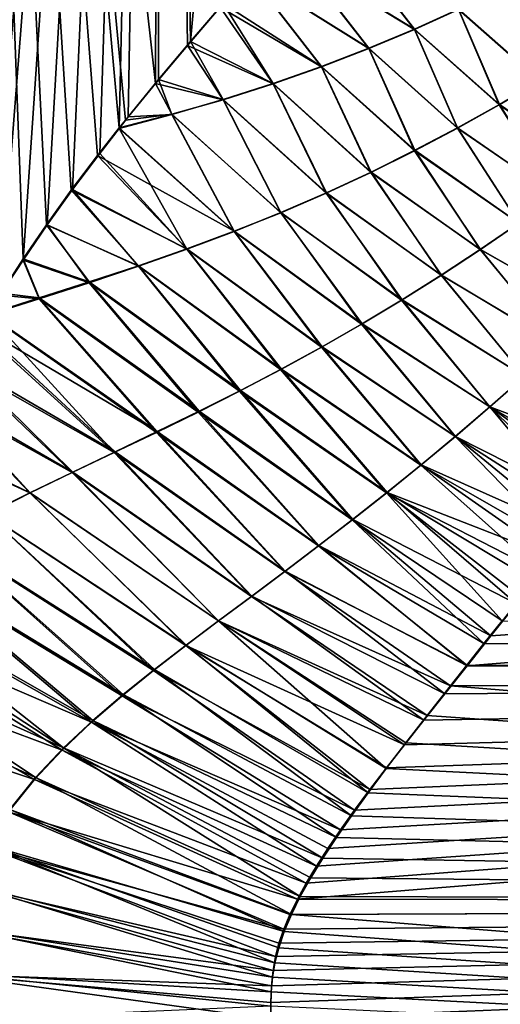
# Model space of a CAD drawing. Header units: millimetres. Extents: x -22 to 72, y 0 to 291.
# Tile 16 of 99: x 9 to 17, y 85 to 101. Entities that reach past the tile are written whole.
import ezdxf

# ---------------------------------------------------------------- set-up
doc = ezdxf.new("R2010")
doc.units = ezdxf.units.MM
doc.header["$LTSCALE"] = 65.185185
for name, color, linetype in [('13', 7, 'CONTINUOUS'), ('14', 7, 'CONTINUOUS'), ('2', 7, 'CONTINUOUS'), ('4', 7, 'CONTINUOUS'), ('6', 7, 'CONTINUOUS'), ('8', 7, 'CONTINUOUS')]:
    doc.layers.add(name, color=color, linetype=linetype)

msp = doc.modelspace()

# ---------------------------------------------------------------- linework, layer by layer
at = {"layer": '13', "color": 7, "linetype": 'CONTINUOUS'}
for points in [[(14.328, 102.284, 17.411), (13.528, 102.031, 17.995), (15.42, 100.88, 16.935), (14.328, 102.284, 17.411)], [(16.149, 101.209, 16.407), (14.328, 102.284, 17.411), (15.42, 100.88, 16.935), (16.149, 101.209, 16.407)], [(13.528, 102.031, 17.995), (12.699, 101.795, 18.574), (14.666, 100.564, 17.449), (13.528, 102.031, 17.995)], [(15.42, 100.88, 16.935), (13.528, 102.031, 17.995), (14.666, 100.564, 17.449), (15.42, 100.88, 16.935)], [(12.699, 101.795, 18.574), (12.216, 101.246, 18.895), (13.889, 100.263, 17.952), (12.699, 101.795, 18.574)], [(14.666, 100.564, 17.449), (12.699, 101.795, 18.574), (13.889, 100.263, 17.952), (14.666, 100.564, 17.449)], [(16.855, 101.547, 15.866), (16.149, 101.209, 16.407), (17.49, 100.025, 16.109), (16.855, 101.547, 15.866)], [(12.216, 101.246, 18.895), (11.672, 100.615, 19.235), (13.089, 99.981, 18.445), (12.216, 101.246, 18.895)], [(13.889, 100.263, 17.952), (12.216, 101.246, 18.895), (13.089, 99.981, 18.445), (13.889, 100.263, 17.952)], [(16.149, 101.209, 16.407), (15.42, 100.88, 16.935), (16.819, 99.633, 16.587), (16.149, 101.209, 16.407)], [(17.49, 100.025, 16.109), (16.149, 101.209, 16.407), (16.819, 99.633, 16.587), (17.49, 100.025, 16.109)], [(15.42, 100.88, 16.935), (14.666, 100.564, 17.449), (16.13, 99.25, 17.047), (15.42, 100.88, 16.935)], [(16.819, 99.633, 16.587), (15.42, 100.88, 16.935), (16.13, 99.25, 17.047), (16.819, 99.633, 16.587)], [(11.672, 100.615, 19.235), (11.144, 99.988, 19.547), (12.265, 99.719, 18.928), (11.672, 100.615, 19.235)], [(13.089, 99.981, 18.445), (11.672, 100.615, 19.235), (12.265, 99.719, 18.928), (13.089, 99.981, 18.445)], [(14.666, 100.564, 17.449), (13.889, 100.263, 17.952), (15.424, 98.877, 17.49), (14.666, 100.564, 17.449)], [(16.13, 99.25, 17.047), (14.666, 100.564, 17.449), (15.424, 98.877, 17.49), (16.13, 99.25, 17.047)], [(13.889, 100.263, 17.952), (13.089, 99.981, 18.445), (14.702, 98.519, 17.915), (13.889, 100.263, 17.952)], [(15.424, 98.877, 17.49), (13.889, 100.263, 17.952), (14.702, 98.519, 17.915), (15.424, 98.877, 17.49)], [(17.49, 100.025, 16.109), (16.819, 99.633, 16.587), (18.391, 98.575, 16.44), (17.49, 100.025, 16.109)], [(11.144, 99.988, 19.547), (10.649, 99.382, 19.82), (11.417, 99.478, 19.405), (11.144, 99.988, 19.547)], [(12.265, 99.719, 18.928), (11.144, 99.988, 19.547), (11.417, 99.478, 19.405), (12.265, 99.719, 18.928)], [(13.089, 99.981, 18.445), (12.265, 99.719, 18.928), (13.965, 98.177, 18.325), (13.089, 99.981, 18.445)], [(14.702, 98.519, 17.915), (13.089, 99.981, 18.445), (13.965, 98.177, 18.325), (14.702, 98.519, 17.915)], [(12.265, 99.719, 18.928), (11.417, 99.478, 19.405), (13.213, 97.853, 18.72), (12.265, 99.719, 18.928)], [(13.965, 98.177, 18.325), (12.265, 99.719, 18.928), (13.213, 97.853, 18.72), (13.965, 98.177, 18.325)], [(16.819, 99.633, 16.587), (16.13, 99.25, 17.047), (17.774, 98.124, 16.865), (16.819, 99.633, 16.587)], [(18.391, 98.575, 16.44), (16.819, 99.633, 16.587), (17.774, 98.124, 16.865), (18.391, 98.575, 16.44)], [(10.649, 99.382, 19.82), (10.545, 99.252, 19.876), (11.417, 99.478, 19.405), (10.649, 99.382, 19.82)], [(11.417, 99.478, 19.405), (10.545, 99.252, 19.876), (12.444, 97.547, 19.103), (11.417, 99.478, 19.405)], [(13.213, 97.853, 18.72), (11.417, 99.478, 19.405), (12.444, 97.547, 19.103), (13.213, 97.853, 18.72)], [(10.545, 99.252, 19.876), (10.19, 98.798, 20.06), (12.444, 97.547, 19.103), (10.545, 99.252, 19.876)], [(16.13, 99.25, 17.047), (15.424, 98.877, 17.49), (17.147, 97.68, 17.268), (16.13, 99.25, 17.047)], [(17.774, 98.124, 16.865), (16.13, 99.25, 17.047), (17.147, 97.68, 17.268), (17.774, 98.124, 16.865)], [(15.424, 98.877, 17.49), (14.702, 98.519, 17.915), (16.51, 97.245, 17.65), (15.424, 98.877, 17.49)], [(17.147, 97.68, 17.268), (15.424, 98.877, 17.49), (16.51, 97.245, 17.65), (17.147, 97.68, 17.268)], [(10.19, 98.798, 20.06), (9.756, 98.223, 20.275), (11.661, 97.256, 19.474), (10.19, 98.798, 20.06)], [(12.444, 97.547, 19.103), (10.19, 98.798, 20.06), (11.661, 97.256, 19.474), (12.444, 97.547, 19.103)], [(14.702, 98.519, 17.915), (13.965, 98.177, 18.325), (15.866, 96.821, 18.01), (14.702, 98.519, 17.915)], [(16.51, 97.245, 17.65), (14.702, 98.519, 17.915), (15.866, 96.821, 18.01), (16.51, 97.245, 17.65)], [(9.756, 98.223, 20.275), (9.347, 97.654, 20.467), (10.863, 96.978, 19.836), (9.756, 98.223, 20.275)], [(11.661, 97.256, 19.474), (9.756, 98.223, 20.275), (10.863, 96.978, 19.836), (11.661, 97.256, 19.474)], [(13.965, 98.177, 18.325), (13.213, 97.853, 18.72), (15.216, 96.412, 18.35), (13.965, 98.177, 18.325)], [(15.866, 96.821, 18.01), (13.965, 98.177, 18.325), (15.216, 96.412, 18.35), (15.866, 96.821, 18.01)], [(13.213, 97.853, 18.72), (12.444, 97.547, 19.103), (14.559, 96.017, 18.672), (13.213, 97.853, 18.72)], [(15.216, 96.412, 18.35), (13.213, 97.853, 18.72), (14.559, 96.017, 18.672), (15.216, 96.412, 18.35)], [(9.347, 97.654, 20.467), (8.963, 97.092, 20.638), (10.051, 96.709, 20.19), (9.347, 97.654, 20.467)], [(10.863, 96.978, 19.836), (9.347, 97.654, 20.467), (10.051, 96.709, 20.19), (10.863, 96.978, 19.836)], [(17.147, 97.68, 17.268), (16.51, 97.245, 17.65), (18.386, 96.179, 17.678), (17.147, 97.68, 17.268)], [(12.444, 97.547, 19.103), (11.661, 97.256, 19.474), (13.895, 95.638, 18.976), (12.444, 97.547, 19.103)], [(14.559, 96.017, 18.672), (12.444, 97.547, 19.103), (13.895, 95.638, 18.976), (14.559, 96.017, 18.672)], [(11.661, 97.256, 19.474), (10.863, 96.978, 19.836), (13.225, 95.272, 19.265), (11.661, 97.256, 19.474)], [(13.895, 95.638, 18.976), (11.661, 97.256, 19.474), (13.225, 95.272, 19.265), (13.895, 95.638, 18.976)], [(16.51, 97.245, 17.65), (15.866, 96.821, 18.01), (17.811, 95.657, 18.027), (16.51, 97.245, 17.65)], [(18.386, 96.179, 17.678), (16.51, 97.245, 17.65), (17.811, 95.657, 18.027), (18.386, 96.179, 17.678)], [(8.963, 97.092, 20.638), (8.598, 96.527, 20.792), (9.223, 96.445, 20.538), (8.963, 97.092, 20.638)], [(10.051, 96.709, 20.19), (8.963, 97.092, 20.638), (9.223, 96.445, 20.538), (10.051, 96.709, 20.19)], [(10.863, 96.978, 19.836), (10.051, 96.709, 20.19), (12.548, 94.919, 19.54), (10.863, 96.978, 19.836)], [(13.225, 95.272, 19.265), (10.863, 96.978, 19.836), (12.548, 94.919, 19.54), (13.225, 95.272, 19.265)], [(15.866, 96.821, 18.01), (15.216, 96.412, 18.35), (17.238, 95.146, 18.35), (15.866, 96.821, 18.01)], [(17.811, 95.657, 18.027), (15.866, 96.821, 18.01), (17.238, 95.146, 18.35), (17.811, 95.657, 18.027)], [(10.051, 96.709, 20.19), (9.223, 96.445, 20.538), (11.864, 94.576, 19.802), (10.051, 96.709, 20.19)], [(12.548, 94.919, 19.54), (10.051, 96.709, 20.19), (11.864, 94.576, 19.802), (12.548, 94.919, 19.54)], [(8.598, 96.527, 20.792), (8.382, 96.178, 20.88), (9.223, 96.445, 20.538), (8.598, 96.527, 20.792)], [(9.223, 96.445, 20.538), (8.382, 96.178, 20.88), (11.175, 94.239, 20.054), (9.223, 96.445, 20.538)], [(11.864, 94.576, 19.802), (9.223, 96.445, 20.538), (11.175, 94.239, 20.054), (11.864, 94.576, 19.802)], [(15.216, 96.412, 18.35), (14.559, 96.017, 18.672), (16.668, 94.646, 18.648), (15.216, 96.412, 18.35)], [(17.238, 95.146, 18.35), (15.216, 96.412, 18.35), (16.668, 94.646, 18.648), (17.238, 95.146, 18.35)], [(8.382, 96.178, 20.88), (8.253, 95.961, 20.932), (11.175, 94.239, 20.054), (8.382, 96.178, 20.88)], [(8.253, 95.961, 20.932), (7.927, 95.393, 21.057), (10.48, 93.905, 20.296), (8.253, 95.961, 20.932)], [(11.175, 94.239, 20.054), (8.253, 95.961, 20.932), (10.48, 93.905, 20.296), (11.175, 94.239, 20.054)], [(14.559, 96.017, 18.672), (13.895, 95.638, 18.976), (16.1, 94.16, 18.923), (14.559, 96.017, 18.672)], [(16.668, 94.646, 18.648), (14.559, 96.017, 18.672), (16.1, 94.16, 18.923), (16.668, 94.646, 18.648)], [(13.895, 95.638, 18.976), (13.225, 95.272, 19.265), (15.534, 93.688, 19.176), (13.895, 95.638, 18.976)], [(16.1, 94.16, 18.923), (13.895, 95.638, 18.976), (15.534, 93.688, 19.176), (16.1, 94.16, 18.923)], [(7.927, 95.393, 21.057), (7.619, 94.819, 21.171), (9.781, 93.57, 20.531), (7.927, 95.393, 21.057)], [(10.48, 93.905, 20.296), (7.927, 95.393, 21.057), (9.781, 93.57, 20.531), (10.48, 93.905, 20.296)], [(13.225, 95.272, 19.265), (12.548, 94.919, 19.54), (14.969, 93.231, 19.409), (13.225, 95.272, 19.265)], [(15.534, 93.688, 19.176), (13.225, 95.272, 19.265), (14.969, 93.231, 19.409), (15.534, 93.688, 19.176)], [(18.727, 93.456, 18.994), (17.238, 95.146, 18.35), (16.668, 94.646, 18.648), (18.727, 93.456, 18.994)], [(7.619, 94.819, 21.171), (7.26, 94.096, 21.297), (9.077, 93.228, 20.758), (7.619, 94.819, 21.171)], [(9.781, 93.57, 20.531), (7.619, 94.819, 21.171), (9.077, 93.228, 20.758), (9.781, 93.57, 20.531)], [(12.548, 94.919, 19.54), (11.864, 94.576, 19.802), (14.406, 92.787, 19.623), (12.548, 94.919, 19.54)], [(14.969, 93.231, 19.409), (12.548, 94.919, 19.54), (14.406, 92.787, 19.623), (14.969, 93.231, 19.409)], [(18.373, 93.006, 19.2), (16.668, 94.646, 18.648), (16.1, 94.16, 18.923), (18.373, 93.006, 19.2)], [(18.373, 93.006, 19.2), (18.727, 93.456, 18.994), (16.668, 94.646, 18.648), (18.373, 93.006, 19.2)], [(11.864, 94.576, 19.802), (11.175, 94.239, 20.054), (13.845, 92.356, 19.821), (11.864, 94.576, 19.802)], [(14.406, 92.787, 19.623), (11.864, 94.576, 19.802), (13.845, 92.356, 19.821), (14.406, 92.787, 19.623)], [(11.175, 94.239, 20.054), (10.48, 93.905, 20.296), (13.288, 91.935, 20.004), (11.175, 94.239, 20.054)], [(13.845, 92.356, 19.821), (11.175, 94.239, 20.054), (13.288, 91.935, 20.004), (13.845, 92.356, 19.821)], [(18.034, 92.575, 19.385), (16.1, 94.16, 18.923), (15.534, 93.688, 19.176), (18.034, 92.575, 19.385)], [(18.034, 92.575, 19.385), (18.373, 93.006, 19.2), (16.1, 94.16, 18.923), (18.034, 92.575, 19.385)], [(9.077, 93.228, 20.758), (7.26, 94.096, 21.297), (8.371, 92.872, 20.98), (9.077, 93.228, 20.758)], [(10.48, 93.905, 20.296), (9.781, 93.57, 20.531), (12.734, 91.522, 20.173), (10.48, 93.905, 20.296)], [(13.288, 91.935, 20.004), (10.48, 93.905, 20.296), (12.734, 91.522, 20.173), (13.288, 91.935, 20.004)], [(17.711, 92.164, 19.551), (15.534, 93.688, 19.176), (14.969, 93.231, 19.409), (17.711, 92.164, 19.551)], [(17.711, 92.164, 19.551), (18.034, 92.575, 19.385), (15.534, 93.688, 19.176), (17.711, 92.164, 19.551)], [(9.781, 93.57, 20.531), (9.077, 93.228, 20.758), (12.185, 91.113, 20.331), (9.781, 93.57, 20.531)], [(12.734, 91.522, 20.173), (9.781, 93.57, 20.531), (12.185, 91.113, 20.331), (12.734, 91.522, 20.173)], [(9.077, 93.228, 20.758), (8.371, 92.872, 20.98), (11.644, 90.705, 20.478), (9.077, 93.228, 20.758)], [(12.185, 91.113, 20.331), (9.077, 93.228, 20.758), (11.644, 90.705, 20.478), (12.185, 91.113, 20.331)], [(17.106, 91.396, 19.835), (14.969, 93.231, 19.409), (14.406, 92.787, 19.623), (17.106, 91.396, 19.835)], [(17.106, 91.396, 19.835), (17.402, 91.771, 19.701), (14.969, 93.231, 19.409), (17.106, 91.396, 19.835)], [(17.402, 91.771, 19.701), (17.711, 92.164, 19.551), (14.969, 93.231, 19.409), (17.402, 91.771, 19.701)], [(8.371, 92.872, 20.98), (7.664, 92.495, 21.196), (11.112, 90.294, 20.616), (8.371, 92.872, 20.98)], [(11.644, 90.705, 20.478), (8.371, 92.872, 20.98), (11.112, 90.294, 20.616), (11.644, 90.705, 20.478)], [(16.684, 90.865, 20.012), (14.406, 92.787, 19.623), (13.845, 92.356, 19.821), (16.684, 90.865, 20.012)], [(16.684, 90.865, 20.012), (17.106, 91.396, 19.835), (14.406, 92.787, 19.623), (16.684, 90.865, 20.012)], [(7.664, 92.495, 21.196), (6.959, 92.086, 21.407), (10.593, 89.875, 20.745), (7.664, 92.495, 21.196)], [(11.112, 90.294, 20.616), (7.664, 92.495, 21.196), (10.593, 89.875, 20.745), (11.112, 90.294, 20.616)], [(16.29, 90.37, 20.163), (13.845, 92.356, 19.821), (13.288, 91.935, 20.004), (16.29, 90.37, 20.163)], [(16.29, 90.37, 20.163), (16.684, 90.865, 20.012), (13.845, 92.356, 19.821), (16.29, 90.37, 20.163)], [(6.959, 92.086, 21.407), (6.261, 91.62, 21.611), (10.09, 89.439, 20.866), (6.959, 92.086, 21.407)], [(10.593, 89.875, 20.745), (6.959, 92.086, 21.407), (10.09, 89.439, 20.866), (10.593, 89.875, 20.745)], [(15.921, 89.907, 20.292), (13.288, 91.935, 20.004), (12.734, 91.522, 20.173), (15.921, 89.907, 20.292)], [(15.921, 89.907, 20.292), (16.29, 90.37, 20.163), (13.288, 91.935, 20.004), (15.921, 89.907, 20.292)], [(6.261, 91.62, 21.611), (6.11, 91.15, 21.654), (10.09, 89.439, 20.866), (6.261, 91.62, 21.611)], [(15.577, 89.475, 20.402), (12.734, 91.522, 20.173), (12.185, 91.113, 20.331), (15.577, 89.475, 20.402)], [(15.577, 89.475, 20.402), (15.921, 89.907, 20.292), (12.734, 91.522, 20.173), (15.577, 89.475, 20.402)], [(6.11, 91.15, 21.654), (5.882, 90.363, 21.718), (9.606, 88.98, 20.978), (6.11, 91.15, 21.654)], [(10.09, 89.439, 20.866), (6.11, 91.15, 21.654), (9.606, 88.98, 20.978), (10.09, 89.439, 20.866)], [(15.256, 89.068, 20.497), (12.185, 91.113, 20.331), (11.644, 90.705, 20.478), (15.256, 89.068, 20.497)], [(15.256, 89.068, 20.497), (15.577, 89.475, 20.402), (12.185, 91.113, 20.331), (15.256, 89.068, 20.497)], [(14.683, 88.326, 20.648), (11.644, 90.705, 20.478), (11.112, 90.294, 20.616), (14.683, 88.326, 20.648)], [(14.683, 88.326, 20.648), (14.958, 88.686, 20.579), (11.644, 90.705, 20.478), (14.683, 88.326, 20.648)], [(14.958, 88.686, 20.579), (15.256, 89.068, 20.497), (11.644, 90.705, 20.478), (14.958, 88.686, 20.579)], [(5.882, 90.363, 21.718), (5.699, 89.636, 21.766), (9.146, 88.491, 21.083), (5.882, 90.363, 21.718)], [(9.606, 88.98, 20.978), (5.882, 90.363, 21.718), (9.146, 88.491, 21.083), (9.606, 88.98, 20.978)], [(14.431, 87.985, 20.709), (11.112, 90.294, 20.616), (10.593, 89.875, 20.745), (14.431, 87.985, 20.709)], [(14.431, 87.985, 20.709), (14.683, 88.326, 20.648), (11.112, 90.294, 20.616), (14.431, 87.985, 20.709)], [(14.2, 87.662, 20.761), (10.593, 89.875, 20.745), (10.09, 89.439, 20.866), (14.2, 87.662, 20.761)], [(14.2, 87.662, 20.761), (14.431, 87.985, 20.709), (10.593, 89.875, 20.745), (14.2, 87.662, 20.761)], [(9.146, 88.491, 21.083), (5.699, 89.636, 21.766), (8.719, 87.959, 21.178), (9.146, 88.491, 21.083)], [(13.803, 87.062, 20.843), (10.09, 89.439, 20.866), (9.606, 88.98, 20.978), (13.803, 87.062, 20.843)], [(13.803, 87.062, 20.843), (13.991, 87.355, 20.805), (10.09, 89.439, 20.866), (13.803, 87.062, 20.843)], [(13.991, 87.355, 20.805), (14.2, 87.662, 20.761), (10.09, 89.439, 20.866), (13.991, 87.355, 20.805)], [(13.636, 86.783, 20.876), (9.606, 88.98, 20.978), (9.146, 88.491, 21.083), (13.636, 86.783, 20.876)], [(13.636, 86.783, 20.876), (13.803, 87.062, 20.843), (9.606, 88.98, 20.978), (13.636, 86.783, 20.876)], [(13.49, 86.517, 20.903), (9.146, 88.491, 21.083), (8.719, 87.959, 21.178), (13.49, 86.517, 20.903)], [(13.49, 86.517, 20.903), (13.636, 86.783, 20.876), (9.146, 88.491, 21.083), (13.49, 86.517, 20.903)], [(13.262, 86.021, 20.945), (8.719, 87.959, 21.178), (8.344, 87.377, 21.261), (13.262, 86.021, 20.945)], [(13.262, 86.021, 20.945), (13.365, 86.263, 20.926), (8.719, 87.959, 21.178), (13.262, 86.021, 20.945)], [(13.365, 86.263, 20.926), (13.49, 86.517, 20.903), (8.719, 87.959, 21.178), (13.365, 86.263, 20.926)], [(13.126, 85.569, 20.973), (8.344, 87.377, 21.261), (8.041, 86.742, 21.329), (13.126, 85.569, 20.973)], [(13.126, 85.569, 20.973), (13.183, 85.793, 20.96), (8.344, 87.377, 21.261), (13.126, 85.569, 20.973)], [(13.183, 85.793, 20.96), (13.262, 86.021, 20.945), (8.344, 87.377, 21.261), (13.183, 85.793, 20.96)], [(13.088, 85.338, 20.983), (8.041, 86.742, 21.329), (7.813, 86.045, 21.38), (13.088, 85.338, 20.983)], [(13.088, 85.338, 20.983), (13.126, 85.569, 20.973), (8.041, 86.742, 21.329), (13.088, 85.338, 20.983)], [(13.063, 85.085, 20.992), (7.813, 86.045, 21.38), (7.665, 85.281, 21.413), (13.063, 85.085, 20.992)], [(13.063, 85.085, 20.992), (13.088, 85.338, 20.983), (7.813, 86.045, 21.38), (13.063, 85.085, 20.992)], [(13.048, 84.535, 21), (7.665, 85.281, 21.413), (7.616, 84.485, 21.424), (13.048, 84.535, 21)], [(13.048, 84.535, 21), (13.05, 84.814, 20.998), (7.665, 85.281, 21.413), (13.048, 84.535, 21)], [(13.05, 84.814, 20.998), (13.063, 85.085, 20.992), (7.665, 85.281, 21.413), (13.05, 84.814, 20.998)]]:
    msp.add_3dface(points, dxfattribs=at)
at = {"layer": '14', "color": 7, "linetype": 'CONTINUOUS'}
for points in [[(14.329, 102.291, -17.41), (15.421, 100.885, -16.934), (13.529, 102.039, -17.995), (14.329, 102.291, -17.41)], [(16.15, 101.212, -16.407), (15.421, 100.885, -16.934), (14.329, 102.291, -17.41), (16.15, 101.212, -16.407)], [(14.667, 100.57, -17.449), (12.698, 101.804, -18.574), (13.529, 102.039, -17.995), (14.667, 100.57, -17.449)], [(15.421, 100.885, -16.934), (14.667, 100.57, -17.449), (13.529, 102.039, -17.995), (15.421, 100.885, -16.934)], [(12.263, 101.308, -18.865), (12.698, 101.804, -18.574), (13.888, 100.269, -17.953), (12.263, 101.308, -18.865)], [(12.698, 101.804, -18.574), (14.667, 100.57, -17.449), (13.888, 100.269, -17.953), (12.698, 101.804, -18.574)], [(16.854, 101.548, -15.867), (17.492, 100.028, -16.107), (16.15, 101.212, -16.407), (16.854, 101.548, -15.867)], [(11.725, 100.681, -19.204), (12.263, 101.308, -18.865), (13.088, 99.986, -18.446), (11.725, 100.681, -19.204)], [(12.263, 101.308, -18.865), (13.888, 100.269, -17.953), (13.088, 99.986, -18.446), (12.263, 101.308, -18.865)], [(16.15, 101.212, -16.407), (16.823, 99.638, -16.585), (15.421, 100.885, -16.934), (16.15, 101.212, -16.407)], [(17.492, 100.028, -16.107), (16.823, 99.638, -16.585), (16.15, 101.212, -16.407), (17.492, 100.028, -16.107)], [(15.421, 100.885, -16.934), (16.134, 99.255, -17.045), (14.667, 100.57, -17.449), (15.421, 100.885, -16.934)], [(16.823, 99.638, -16.585), (16.134, 99.255, -17.045), (15.421, 100.885, -16.934), (16.823, 99.638, -16.585)], [(11.197, 100.052, -19.516), (11.725, 100.681, -19.204), (12.264, 99.722, -18.929), (11.197, 100.052, -19.516)], [(11.725, 100.681, -19.204), (13.088, 99.986, -18.446), (12.264, 99.722, -18.929), (11.725, 100.681, -19.204)], [(14.667, 100.57, -17.449), (15.428, 98.883, -17.488), (13.888, 100.269, -17.953), (14.667, 100.57, -17.449)], [(16.134, 99.255, -17.045), (15.428, 98.883, -17.488), (14.667, 100.57, -17.449), (16.134, 99.255, -17.045)], [(13.888, 100.269, -17.953), (14.705, 98.524, -17.914), (13.088, 99.986, -18.446), (13.888, 100.269, -17.953)], [(15.428, 98.883, -17.488), (14.705, 98.524, -17.914), (13.888, 100.269, -17.953), (15.428, 98.883, -17.488)], [(10.697, 99.437, -19.794), (11.197, 100.052, -19.516), (11.416, 99.476, -19.405), (10.697, 99.437, -19.794)], [(11.197, 100.052, -19.516), (12.264, 99.722, -18.929), (11.416, 99.476, -19.405), (11.197, 100.052, -19.516)], [(17.492, 100.028, -16.107), (18.39, 98.573, -16.443), (16.823, 99.638, -16.585), (17.492, 100.028, -16.107)], [(13.088, 99.986, -18.446), (13.968, 98.18, -18.324), (12.264, 99.722, -18.929), (13.088, 99.986, -18.446)], [(14.705, 98.524, -17.914), (13.968, 98.18, -18.324), (13.088, 99.986, -18.446), (14.705, 98.524, -17.914)], [(12.264, 99.722, -18.929), (13.214, 97.854, -18.72), (11.416, 99.476, -19.405), (12.264, 99.722, -18.929)], [(13.968, 98.18, -18.324), (13.214, 97.854, -18.72), (12.264, 99.722, -18.929), (13.968, 98.18, -18.324)], [(16.823, 99.638, -16.585), (17.773, 98.123, -16.868), (16.134, 99.255, -17.045), (16.823, 99.638, -16.585)], [(18.39, 98.573, -16.443), (17.773, 98.123, -16.868), (16.823, 99.638, -16.585), (18.39, 98.573, -16.443)], [(10.546, 99.245, -19.876), (10.697, 99.437, -19.794), (11.416, 99.476, -19.405), (10.546, 99.245, -19.876)], [(12.445, 97.543, -19.102), (10.546, 99.245, -19.876), (11.416, 99.476, -19.405), (12.445, 97.543, -19.102)], [(13.214, 97.854, -18.72), (12.445, 97.543, -19.102), (11.416, 99.476, -19.405), (13.214, 97.854, -18.72)], [(10.225, 98.833, -20.042), (10.546, 99.245, -19.876), (11.663, 97.249, -19.473), (10.225, 98.833, -20.042)], [(10.546, 99.245, -19.876), (12.445, 97.543, -19.102), (11.663, 97.249, -19.473), (10.546, 99.245, -19.876)], [(16.134, 99.255, -17.045), (17.145, 97.678, -17.271), (15.428, 98.883, -17.488), (16.134, 99.255, -17.045)], [(17.773, 98.123, -16.868), (17.145, 97.678, -17.271), (16.134, 99.255, -17.045), (17.773, 98.123, -16.868)], [(15.428, 98.883, -17.488), (16.507, 97.243, -17.653), (14.705, 98.524, -17.914), (15.428, 98.883, -17.488)], [(17.145, 97.678, -17.271), (16.507, 97.243, -17.653), (15.428, 98.883, -17.488), (17.145, 97.678, -17.271)], [(9.778, 98.238, -20.265), (10.225, 98.833, -20.042), (11.663, 97.249, -19.473), (9.778, 98.238, -20.265)], [(14.705, 98.524, -17.914), (15.862, 96.819, -18.013), (13.968, 98.18, -18.324), (14.705, 98.524, -17.914)], [(16.507, 97.243, -17.653), (15.862, 96.819, -18.013), (14.705, 98.524, -17.914), (16.507, 97.243, -17.653)], [(9.355, 97.65, -20.463), (9.778, 98.238, -20.265), (10.864, 96.968, -19.836), (9.355, 97.65, -20.463)], [(9.778, 98.238, -20.265), (11.663, 97.249, -19.473), (10.864, 96.968, -19.836), (9.778, 98.238, -20.265)], [(13.968, 98.18, -18.324), (15.209, 96.408, -18.354), (13.214, 97.854, -18.72), (13.968, 98.18, -18.324)], [(15.862, 96.819, -18.013), (15.209, 96.408, -18.354), (13.968, 98.18, -18.324), (15.862, 96.819, -18.013)], [(13.214, 97.854, -18.72), (14.549, 96.011, -18.676), (12.445, 97.543, -19.102), (13.214, 97.854, -18.72)], [(15.209, 96.408, -18.354), (14.549, 96.011, -18.676), (13.214, 97.854, -18.72), (15.209, 96.408, -18.354)], [(8.959, 97.068, -20.64), (9.355, 97.65, -20.463), (10.051, 96.697, -20.19), (8.959, 97.068, -20.64)], [(9.355, 97.65, -20.463), (10.864, 96.968, -19.836), (10.051, 96.697, -20.19), (9.355, 97.65, -20.463)], [(17.145, 97.678, -17.271), (18.391, 96.18, -17.678), (16.507, 97.243, -17.653), (17.145, 97.678, -17.271)], [(12.445, 97.543, -19.102), (13.884, 95.63, -18.98), (11.663, 97.249, -19.473), (12.445, 97.543, -19.102)], [(14.549, 96.011, -18.676), (13.884, 95.63, -18.98), (12.445, 97.543, -19.102), (14.549, 96.011, -18.676)], [(11.663, 97.249, -19.473), (13.212, 95.262, -19.269), (10.864, 96.968, -19.836), (11.663, 97.249, -19.473)], [(13.884, 95.63, -18.98), (13.212, 95.262, -19.269), (11.663, 97.249, -19.473), (13.884, 95.63, -18.98)], [(16.507, 97.243, -17.653), (17.816, 95.658, -18.027), (15.862, 96.819, -18.013), (16.507, 97.243, -17.653)], [(18.391, 96.18, -17.678), (17.816, 95.658, -18.027), (16.507, 97.243, -17.653), (18.391, 96.18, -17.678)], [(8.584, 96.491, -20.798), (8.959, 97.068, -20.64), (9.223, 96.432, -20.538), (8.584, 96.491, -20.798)], [(8.959, 97.068, -20.64), (10.051, 96.697, -20.19), (9.223, 96.432, -20.538), (8.959, 97.068, -20.64)], [(10.864, 96.968, -19.836), (12.533, 94.906, -19.544), (10.051, 96.697, -20.19), (10.864, 96.968, -19.836)], [(13.212, 95.262, -19.269), (12.533, 94.906, -19.544), (10.864, 96.968, -19.836), (13.212, 95.262, -19.269)], [(15.862, 96.819, -18.013), (17.24, 95.146, -18.35), (15.209, 96.408, -18.354), (15.862, 96.819, -18.013)], [(17.816, 95.658, -18.027), (17.24, 95.146, -18.35), (15.862, 96.819, -18.013), (17.816, 95.658, -18.027)], [(10.051, 96.697, -20.19), (11.849, 94.561, -19.807), (9.223, 96.432, -20.538), (10.051, 96.697, -20.19)], [(12.533, 94.906, -19.544), (11.849, 94.561, -19.807), (10.051, 96.697, -20.19), (12.533, 94.906, -19.544)], [(8.383, 96.165, -20.88), (8.584, 96.491, -20.798), (9.223, 96.432, -20.538), (8.383, 96.165, -20.88)], [(11.16, 94.225, -20.058), (8.383, 96.165, -20.88), (9.223, 96.432, -20.538), (11.16, 94.225, -20.058)], [(11.849, 94.561, -19.807), (11.16, 94.225, -20.058), (9.223, 96.432, -20.538), (11.849, 94.561, -19.807)], [(15.209, 96.408, -18.354), (16.666, 94.645, -18.649), (14.549, 96.011, -18.676), (15.209, 96.408, -18.354)], [(17.24, 95.146, -18.35), (16.666, 94.645, -18.649), (15.209, 96.408, -18.354), (17.24, 95.146, -18.35)], [(8.234, 95.917, -20.939), (8.383, 96.165, -20.88), (10.466, 93.893, -20.301), (8.234, 95.917, -20.939)], [(8.383, 96.165, -20.88), (11.16, 94.225, -20.058), (10.466, 93.893, -20.301), (8.383, 96.165, -20.88)], [(14.549, 96.011, -18.676), (16.095, 94.158, -18.924), (13.884, 95.63, -18.98), (14.549, 96.011, -18.676)], [(16.666, 94.645, -18.649), (16.095, 94.158, -18.924), (14.549, 96.011, -18.676), (16.666, 94.645, -18.649)], [(7.905, 95.346, -21.066), (8.234, 95.917, -20.939), (10.466, 93.893, -20.301), (7.905, 95.346, -21.066)], [(13.884, 95.63, -18.98), (15.526, 93.685, -19.177), (13.212, 95.262, -19.269), (13.884, 95.63, -18.98)], [(16.095, 94.158, -18.924), (15.526, 93.685, -19.177), (13.884, 95.63, -18.98), (16.095, 94.158, -18.924)], [(7.597, 94.776, -21.179), (7.905, 95.346, -21.066), (9.768, 93.562, -20.535), (7.597, 94.776, -21.179)], [(7.905, 95.346, -21.066), (10.466, 93.893, -20.301), (9.768, 93.562, -20.535), (7.905, 95.346, -21.066)], [(13.212, 95.262, -19.269), (14.959, 93.226, -19.41), (12.533, 94.906, -19.544), (13.212, 95.262, -19.269)], [(15.526, 93.685, -19.177), (14.959, 93.226, -19.41), (13.212, 95.262, -19.269), (15.526, 93.685, -19.177)], [(18.978, 93.771, -18.843), (16.666, 94.645, -18.649), (17.24, 95.146, -18.35), (18.978, 93.771, -18.843)], [(12.533, 94.906, -19.544), (14.395, 92.781, -19.625), (11.849, 94.561, -19.807), (12.533, 94.906, -19.544)], [(14.959, 93.226, -19.41), (14.395, 92.781, -19.625), (12.533, 94.906, -19.544), (14.959, 93.226, -19.41)], [(7.242, 94.066, -21.303), (7.597, 94.776, -21.179), (9.069, 93.225, -20.761), (7.242, 94.066, -21.303)], [(7.597, 94.776, -21.179), (9.768, 93.562, -20.535), (9.069, 93.225, -20.761), (7.597, 94.776, -21.179)], [(18.207, 92.803, -19.289), (16.095, 94.158, -18.924), (16.666, 94.645, -18.649), (18.207, 92.803, -19.289)], [(18.978, 93.771, -18.843), (18.583, 93.276, -19.078), (16.666, 94.645, -18.649), (18.978, 93.771, -18.843)], [(18.583, 93.276, -19.078), (18.207, 92.803, -19.289), (16.666, 94.645, -18.649), (18.583, 93.276, -19.078)], [(11.849, 94.561, -19.807), (13.835, 92.35, -19.822), (11.16, 94.225, -20.058), (11.849, 94.561, -19.807)], [(14.395, 92.781, -19.625), (13.835, 92.35, -19.822), (11.849, 94.561, -19.807), (14.395, 92.781, -19.625)], [(11.16, 94.225, -20.058), (13.279, 91.929, -20.005), (10.466, 93.893, -20.301), (11.16, 94.225, -20.058)], [(13.835, 92.35, -19.822), (13.279, 91.929, -20.005), (11.16, 94.225, -20.058), (13.835, 92.35, -19.822)], [(17.848, 92.35, -19.478), (15.526, 93.685, -19.177), (16.095, 94.158, -18.924), (17.848, 92.35, -19.478)], [(18.207, 92.803, -19.289), (17.848, 92.35, -19.478), (16.095, 94.158, -18.924), (18.207, 92.803, -19.289)], [(7.242, 94.066, -21.303), (9.069, 93.225, -20.761), (8.368, 92.877, -20.981), (7.242, 94.066, -21.303)], [(10.466, 93.893, -20.301), (12.728, 91.518, -20.174), (9.768, 93.562, -20.535), (10.466, 93.893, -20.301)], [(13.279, 91.929, -20.005), (12.728, 91.518, -20.174), (10.466, 93.893, -20.301), (13.279, 91.929, -20.005)], [(17.506, 91.919, -19.646), (14.959, 93.226, -19.41), (15.526, 93.685, -19.177), (17.506, 91.919, -19.646)], [(17.848, 92.35, -19.478), (17.506, 91.919, -19.646), (15.526, 93.685, -19.177), (17.848, 92.35, -19.478)], [(9.768, 93.562, -20.535), (12.186, 91.113, -20.331), (9.069, 93.225, -20.761), (9.768, 93.562, -20.535)], [(12.728, 91.518, -20.174), (12.186, 91.113, -20.331), (9.768, 93.562, -20.535), (12.728, 91.518, -20.174)], [(9.069, 93.225, -20.761), (11.653, 90.712, -20.477), (8.368, 92.877, -20.981), (9.069, 93.225, -20.761)], [(12.186, 91.113, -20.331), (11.653, 90.712, -20.477), (9.069, 93.225, -20.761), (12.186, 91.113, -20.331)], [(16.867, 91.113, -19.932), (14.395, 92.781, -19.625), (14.959, 93.226, -19.41), (16.867, 91.113, -19.932)], [(17.506, 91.919, -19.646), (17.179, 91.506, -19.797), (14.959, 93.226, -19.41), (17.506, 91.919, -19.646)], [(17.179, 91.506, -19.797), (16.867, 91.113, -19.932), (14.959, 93.226, -19.41), (17.179, 91.506, -19.797)], [(8.368, 92.877, -20.981), (11.128, 90.309, -20.613), (7.665, 92.511, -21.196), (8.368, 92.877, -20.981)], [(11.653, 90.712, -20.477), (11.128, 90.309, -20.613), (8.368, 92.877, -20.981), (11.653, 90.712, -20.477)], [(16.569, 90.738, -20.052), (13.835, 92.35, -19.822), (14.395, 92.781, -19.625), (16.569, 90.738, -20.052)], [(16.867, 91.113, -19.932), (16.569, 90.738, -20.052), (14.395, 92.781, -19.625), (16.867, 91.113, -19.932)], [(7.665, 92.511, -21.196), (10.613, 89.896, -20.741), (6.961, 92.113, -21.406), (7.665, 92.511, -21.196)], [(11.128, 90.309, -20.613), (10.613, 89.896, -20.741), (7.665, 92.511, -21.196), (11.128, 90.309, -20.613)], [(16.285, 90.379, -20.16), (13.279, 91.929, -20.005), (13.835, 92.35, -19.822), (16.285, 90.379, -20.16)], [(16.569, 90.738, -20.052), (16.285, 90.379, -20.16), (13.835, 92.35, -19.822), (16.569, 90.738, -20.052)], [(10.111, 89.467, -20.862), (6.262, 91.665, -21.611), (6.961, 92.113, -21.406), (10.111, 89.467, -20.862)], [(10.613, 89.896, -20.741), (10.111, 89.467, -20.862), (6.961, 92.113, -21.406), (10.613, 89.896, -20.741)], [(16.015, 90.038, -20.257), (12.728, 91.518, -20.174), (13.279, 91.929, -20.005), (16.015, 90.038, -20.257)], [(16.285, 90.379, -20.16), (16.015, 90.038, -20.257), (13.279, 91.929, -20.005), (16.285, 90.379, -20.16)], [(6.143, 91.298, -21.645), (6.262, 91.665, -21.611), (9.626, 89.014, -20.975), (6.143, 91.298, -21.645)], [(9.626, 89.014, -20.975), (6.262, 91.665, -21.611), (10.111, 89.467, -20.862), (9.626, 89.014, -20.975)], [(15.633, 89.552, -20.383), (12.186, 91.113, -20.331), (12.728, 91.518, -20.174), (15.633, 89.552, -20.383)], [(16.015, 90.038, -20.257), (15.633, 89.552, -20.383), (12.728, 91.518, -20.174), (16.015, 90.038, -20.257)], [(5.952, 90.669, -21.698), (6.143, 91.298, -21.645), (9.626, 89.014, -20.975), (5.952, 90.669, -21.698)], [(14.956, 88.673, -20.581), (11.653, 90.712, -20.477), (12.186, 91.113, -20.331), (14.956, 88.673, -20.581)], [(15.633, 89.552, -20.383), (15.28, 89.098, -20.49), (12.186, 91.113, -20.331), (15.633, 89.552, -20.383)], [(15.28, 89.098, -20.49), (14.956, 88.673, -20.581), (12.186, 91.113, -20.331), (15.28, 89.098, -20.49)], [(5.794, 90.077, -21.741), (5.952, 90.669, -21.698), (9.167, 88.528, -21.079), (5.794, 90.077, -21.741)], [(9.167, 88.528, -21.079), (5.952, 90.669, -21.698), (9.626, 89.014, -20.975), (9.167, 88.528, -21.079)], [(14.657, 88.272, -20.658), (11.128, 90.309, -20.613), (11.653, 90.712, -20.477), (14.657, 88.272, -20.658)], [(14.956, 88.673, -20.581), (14.657, 88.272, -20.658), (11.653, 90.712, -20.477), (14.956, 88.673, -20.581)], [(14.384, 87.894, -20.724), (10.613, 89.896, -20.741), (11.128, 90.309, -20.613), (14.384, 87.894, -20.724)], [(14.657, 88.272, -20.658), (14.384, 87.894, -20.724), (11.128, 90.309, -20.613), (14.657, 88.272, -20.658)], [(8.743, 87.999, -21.174), (5.794, 90.077, -21.741), (9.167, 88.528, -21.079), (8.743, 87.999, -21.174)], [(14.135, 87.535, -20.779), (10.111, 89.467, -20.862), (10.613, 89.896, -20.741), (14.135, 87.535, -20.779)], [(14.384, 87.894, -20.724), (14.135, 87.535, -20.779), (10.613, 89.896, -20.741), (14.384, 87.894, -20.724)], [(13.91, 87.195, -20.826), (9.626, 89.014, -20.975), (10.111, 89.467, -20.862), (13.91, 87.195, -20.826)], [(14.135, 87.535, -20.779), (13.91, 87.195, -20.826), (10.111, 89.467, -20.862), (14.135, 87.535, -20.779)], [(13.536, 86.559, -20.899), (9.167, 88.528, -21.079), (9.626, 89.014, -20.975), (13.536, 86.559, -20.899)], [(13.91, 87.195, -20.826), (13.71, 86.87, -20.866), (9.626, 89.014, -20.975), (13.91, 87.195, -20.826)], [(13.71, 86.87, -20.866), (13.536, 86.559, -20.899), (9.626, 89.014, -20.975), (13.71, 86.87, -20.866)], [(13.39, 86.263, -20.926), (8.743, 87.999, -21.174), (9.167, 88.528, -21.079), (13.39, 86.263, -20.926)], [(13.536, 86.559, -20.899), (13.39, 86.263, -20.926), (9.167, 88.528, -21.079), (13.536, 86.559, -20.899)], [(13.272, 85.981, -20.948), (8.365, 87.415, -21.258), (8.743, 87.999, -21.174), (13.272, 85.981, -20.948)], [(13.39, 86.263, -20.926), (13.272, 85.981, -20.948), (8.743, 87.999, -21.174), (13.39, 86.263, -20.926)], [(13.117, 85.467, -20.978), (8.048, 86.767, -21.328), (8.365, 87.415, -21.258), (13.117, 85.467, -20.978)], [(13.272, 85.981, -20.948), (13.181, 85.716, -20.965), (8.365, 87.415, -21.258), (13.272, 85.981, -20.948)], [(13.181, 85.716, -20.965), (13.117, 85.467, -20.978), (8.365, 87.415, -21.258), (13.181, 85.716, -20.965)], [(13.075, 85.228, -20.987), (7.809, 86.059, -21.381), (8.048, 86.767, -21.328), (13.075, 85.228, -20.987)], [(13.117, 85.467, -20.978), (13.075, 85.228, -20.987), (8.048, 86.767, -21.328), (13.117, 85.467, -20.978)], [(13.053, 84.99, -20.994), (7.666, 85.303, -21.413), (7.809, 86.059, -21.381), (13.053, 84.99, -20.994)], [(13.075, 85.228, -20.987), (13.053, 84.99, -20.994), (7.809, 86.059, -21.381), (13.075, 85.228, -20.987)], [(13.05, 84.749, -20.999), (7.616, 84.515, -21.424), (7.666, 85.303, -21.413), (13.05, 84.749, -20.999)], [(13.053, 84.99, -20.994), (13.05, 84.749, -20.999), (7.666, 85.303, -21.413), (13.053, 84.99, -20.994)]]:
    msp.add_3dface(points, dxfattribs=at)
at = {"layer": '2', "color": 7, "linetype": 'CONTINUOUS'}
for points in [[(7.695, 130.731, -21.143), (11.25, 130.731, -19.486), (7.905, 95.346, -21.066), (7.695, 130.731, -21.143)], [(7.905, 95.346, -21.066), (11.25, 130.731, -19.486), (8.234, 95.917, -20.939), (7.905, 95.346, -21.066)], [(8.234, 95.917, -20.939), (11.25, 130.731, -19.486), (8.383, 96.165, -20.88), (8.234, 95.917, -20.939)], [(8.383, 96.165, -20.88), (11.25, 130.731, -19.486), (8.584, 96.491, -20.798), (8.383, 96.165, -20.88)], [(8.584, 96.491, -20.798), (11.25, 130.731, -19.486), (8.959, 97.068, -20.64), (8.584, 96.491, -20.798)], [(8.959, 97.068, -20.64), (11.25, 130.731, -19.486), (9.355, 97.65, -20.463), (8.959, 97.068, -20.64)], [(9.355, 97.65, -20.463), (11.25, 130.731, -19.486), (9.778, 98.238, -20.265), (9.355, 97.65, -20.463)], [(9.778, 98.238, -20.265), (11.25, 130.731, -19.486), (10.225, 98.833, -20.042), (9.778, 98.238, -20.265)], [(10.225, 98.833, -20.042), (11.25, 130.731, -19.486), (10.546, 99.245, -19.876), (10.225, 98.833, -20.042)], [(10.546, 99.245, -19.876), (11.25, 130.731, -19.486), (10.697, 99.437, -19.794), (10.546, 99.245, -19.876)], [(10.697, 99.437, -19.794), (11.25, 130.731, -19.486), (11.197, 100.052, -19.516), (10.697, 99.437, -19.794)], [(11.197, 100.052, -19.516), (11.25, 130.731, -19.486), (11.725, 100.681, -19.204), (11.197, 100.052, -19.516)], [(11.25, 130.731, -19.486), (14.463, 130.731, -17.236), (11.725, 100.681, -19.204), (11.25, 130.731, -19.486)], [(11.725, 100.681, -19.204), (14.463, 130.731, -17.236), (12.263, 101.308, -18.865), (11.725, 100.681, -19.204)]]:
    msp.add_3dface(points, dxfattribs=at)
at = {"layer": '4', "color": 7, "linetype": 'CONTINUOUS'}
for points in [[(11.25, 130.731, 19.486), (7.695, 130.731, 21.143), (11.144, 99.988, 19.547), (11.25, 130.731, 19.486)], [(11.144, 99.988, 19.547), (7.695, 130.731, 21.143), (10.649, 99.382, 19.82), (11.144, 99.988, 19.547)], [(10.649, 99.382, 19.82), (7.695, 130.731, 21.143), (10.545, 99.252, 19.876), (10.649, 99.382, 19.82)], [(10.545, 99.252, 19.876), (7.695, 130.731, 21.143), (10.19, 98.798, 20.06), (10.545, 99.252, 19.876)], [(10.19, 98.798, 20.06), (7.695, 130.731, 21.143), (9.756, 98.223, 20.275), (10.19, 98.798, 20.06)], [(9.756, 98.223, 20.275), (7.695, 130.731, 21.143), (9.347, 97.654, 20.467), (9.756, 98.223, 20.275)], [(9.347, 97.654, 20.467), (7.695, 130.731, 21.143), (8.963, 97.092, 20.638), (9.347, 97.654, 20.467)], [(8.963, 97.092, 20.638), (7.695, 130.731, 21.143), (8.598, 96.527, 20.792), (8.963, 97.092, 20.638)], [(11.672, 100.615, 19.235), (11.25, 130.731, 19.486), (11.144, 99.988, 19.547), (11.672, 100.615, 19.235)], [(12.216, 101.246, 18.895), (11.25, 130.731, 19.486), (11.672, 100.615, 19.235), (12.216, 101.246, 18.895)]]:
    msp.add_3dface(points, dxfattribs=at)
at = {"layer": '6', "color": 7, "linetype": 'CONTINUOUS'}
for points in [[(16.684, 90.865, 20.012), (16.29, 90.37, 20.163), (59.7, 93.861, 18.798), (16.684, 90.865, 20.012)], [(59.7, 93.861, 18.798), (16.29, 90.37, 20.163), (59.7, 90.247, 20.198), (59.7, 93.861, 18.798)], [(17.106, 91.396, 19.835), (16.684, 90.865, 20.012), (59.7, 93.861, 18.798), (17.106, 91.396, 19.835)], [(13.636, 86.783, 20.876), (13.49, 86.517, 20.903), (59.7, 90.247, 20.198), (13.636, 86.783, 20.876)], [(59.7, 90.247, 20.198), (13.49, 86.517, 20.903), (59.7, 86.438, 20.91), (59.7, 90.247, 20.198)], [(13.803, 87.062, 20.843), (13.636, 86.783, 20.876), (59.7, 90.247, 20.198), (13.803, 87.062, 20.843)], [(13.991, 87.355, 20.805), (13.803, 87.062, 20.843), (59.7, 90.247, 20.198), (13.991, 87.355, 20.805)], [(14.2, 87.662, 20.761), (13.991, 87.355, 20.805), (59.7, 90.247, 20.198), (14.2, 87.662, 20.761)], [(14.431, 87.985, 20.709), (14.2, 87.662, 20.761), (59.7, 90.247, 20.198), (14.431, 87.985, 20.709)], [(14.683, 88.326, 20.648), (14.431, 87.985, 20.709), (59.7, 90.247, 20.198), (14.683, 88.326, 20.648)], [(14.958, 88.686, 20.579), (14.683, 88.326, 20.648), (59.7, 90.247, 20.198), (14.958, 88.686, 20.579)], [(15.256, 89.068, 20.497), (14.958, 88.686, 20.579), (59.7, 90.247, 20.198), (15.256, 89.068, 20.497)], [(15.577, 89.475, 20.402), (15.256, 89.068, 20.497), (59.7, 90.247, 20.198), (15.577, 89.475, 20.402)], [(15.921, 89.907, 20.292), (15.577, 89.475, 20.402), (59.7, 90.247, 20.198), (15.921, 89.907, 20.292)], [(16.29, 90.37, 20.163), (15.921, 89.907, 20.292), (59.7, 90.247, 20.198), (16.29, 90.37, 20.163)], [(13.49, 86.517, 20.903), (13.365, 86.263, 20.926), (59.7, 86.438, 20.91), (13.49, 86.517, 20.903)], [(13.048, 84.535, 21), (13.049, 84.271, 20.999), (59.7, 86.438, 20.91), (13.048, 84.535, 21)], [(13.05, 84.814, 20.998), (13.048, 84.535, 21), (59.7, 86.438, 20.91), (13.05, 84.814, 20.998)], [(13.049, 84.271, 20.999), (13.052, 84.032, 20.995), (59.7, 86.438, 20.91), (13.049, 84.271, 20.999)], [(13.063, 85.085, 20.992), (13.05, 84.814, 20.998), (59.7, 86.438, 20.91), (13.063, 85.085, 20.992)], [(13.052, 84.032, 20.995), (13.072, 83.794, 20.988), (59.7, 86.438, 20.91), (13.052, 84.032, 20.995)], [(13.088, 85.338, 20.983), (13.063, 85.085, 20.992), (59.7, 86.438, 20.91), (13.088, 85.338, 20.983)], [(13.072, 83.794, 20.988), (13.112, 83.555, 20.979), (59.7, 86.438, 20.91), (13.072, 83.794, 20.988)], [(13.126, 85.569, 20.973), (13.088, 85.338, 20.983), (59.7, 86.438, 20.91), (13.126, 85.569, 20.973)], [(13.112, 83.555, 20.979), (13.174, 83.306, 20.966), (59.7, 86.438, 20.91), (13.112, 83.555, 20.979)], [(13.183, 85.793, 20.96), (13.126, 85.569, 20.973), (59.7, 86.438, 20.91), (13.183, 85.793, 20.96)], [(13.174, 83.306, 20.966), (13.263, 83.042, 20.949), (59.7, 86.438, 20.91), (13.174, 83.306, 20.966)], [(13.262, 86.021, 20.945), (13.183, 85.793, 20.96), (59.7, 86.438, 20.91), (13.262, 86.021, 20.945)], [(13.365, 86.263, 20.926), (13.262, 86.021, 20.945), (59.7, 86.438, 20.91), (13.365, 86.263, 20.926)], [(13.263, 83.042, 20.949), (13.379, 82.76, 20.928), (59.7, 86.438, 20.91), (13.263, 83.042, 20.949)], [(59.7, 86.438, 20.91), (13.379, 82.76, 20.928), (59.7, 82.562, 20.91), (59.7, 86.438, 20.91)]]:
    msp.add_3dface(points, dxfattribs=at)
at = {"layer": '8', "color": 7, "linetype": 'CONTINUOUS'}
for points in [[(16.569, 90.738, -20.052), (16.867, 91.113, -19.932), (59.7, 90.247, -20.198), (16.569, 90.738, -20.052)], [(16.285, 90.379, -20.16), (16.569, 90.738, -20.052), (59.7, 90.247, -20.198), (16.285, 90.379, -20.16)], [(16.015, 90.038, -20.257), (16.285, 90.379, -20.16), (59.7, 90.247, -20.198), (16.015, 90.038, -20.257)], [(59.7, 86.438, -20.91), (16.015, 90.038, -20.257), (59.7, 90.247, -20.198), (59.7, 86.438, -20.91)], [(15.633, 89.552, -20.383), (16.015, 90.038, -20.257), (59.7, 86.438, -20.91), (15.633, 89.552, -20.383)], [(15.28, 89.098, -20.49), (15.633, 89.552, -20.383), (59.7, 86.438, -20.91), (15.28, 89.098, -20.49)], [(14.956, 88.673, -20.581), (15.28, 89.098, -20.49), (59.7, 86.438, -20.91), (14.956, 88.673, -20.581)], [(14.657, 88.272, -20.658), (14.956, 88.673, -20.581), (59.7, 86.438, -20.91), (14.657, 88.272, -20.658)], [(14.384, 87.894, -20.724), (14.657, 88.272, -20.658), (59.7, 86.438, -20.91), (14.384, 87.894, -20.724)], [(14.135, 87.535, -20.779), (14.384, 87.894, -20.724), (59.7, 86.438, -20.91), (14.135, 87.535, -20.779)], [(13.91, 87.195, -20.826), (14.135, 87.535, -20.779), (59.7, 86.438, -20.91), (13.91, 87.195, -20.826)], [(13.71, 86.87, -20.866), (13.91, 87.195, -20.826), (59.7, 86.438, -20.91), (13.71, 86.87, -20.866)], [(13.536, 86.559, -20.899), (13.71, 86.87, -20.866), (59.7, 86.438, -20.91), (13.536, 86.559, -20.899)], [(13.39, 86.263, -20.926), (13.536, 86.559, -20.899), (59.7, 86.438, -20.91), (13.39, 86.263, -20.926)], [(59.7, 82.562, -20.91), (13.39, 86.263, -20.926), (59.7, 86.438, -20.91), (59.7, 82.562, -20.91)], [(13.272, 85.981, -20.948), (13.39, 86.263, -20.926), (59.7, 82.562, -20.91), (13.272, 85.981, -20.948)], [(13.181, 85.716, -20.965), (13.272, 85.981, -20.948), (59.7, 82.562, -20.91), (13.181, 85.716, -20.965)], [(13.117, 85.467, -20.978), (13.181, 85.716, -20.965), (59.7, 82.562, -20.91), (13.117, 85.467, -20.978)], [(13.075, 85.228, -20.987), (13.117, 85.467, -20.978), (59.7, 82.562, -20.91), (13.075, 85.228, -20.987)], [(13.053, 84.99, -20.994), (13.075, 85.228, -20.987), (59.7, 82.562, -20.91), (13.053, 84.99, -20.994)], [(13.05, 84.749, -20.999), (13.053, 84.99, -20.994), (59.7, 82.562, -20.91), (13.05, 84.749, -20.999)]]:
    msp.add_3dface(points, dxfattribs=at)

doc.saveas('drawing.dxf')
